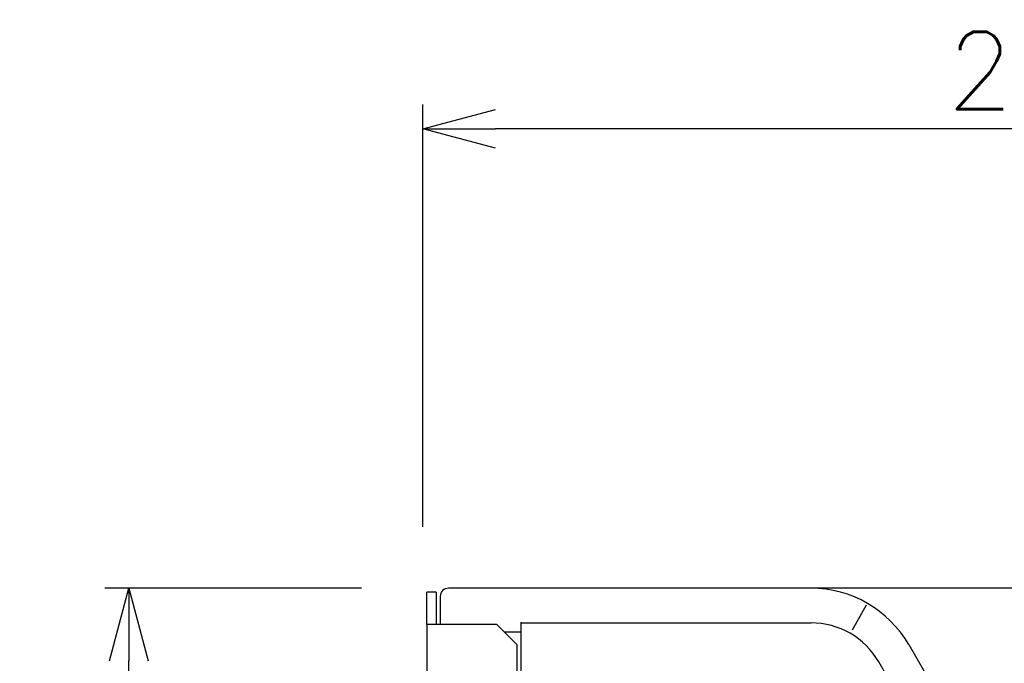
# Model space of a CAD drawing. Header units: millimetres. Extents: x -289 to 305, y -210 to 210.
# Tile 78 of 79: x 141 to 182, y 149 to 176. Entities that reach past the tile are written whole.
import ezdxf

# ---------------------------------------------------------------- set-up
doc = ezdxf.new("R2010")
doc.units = ezdxf.units.MM
doc.linetypes.add('CENTER', pattern=[12, 7.5, -1.5, 1.5, -1.5])
doc.layers.add('VIEW0003', color=7, linetype='Continuous')
doc.styles.get("Standard").update_dxf_attribs({"font": 'ROMANS', "bigfont": 'EXTFONT'})
doc.dimstyles.new('ISO-25', dxfattribs={"dimtxt": 2.5, "dimasz": 2.5, "dimexe": 1.25, "dimexo": 0.625, "dimtad": 1, "dimtxsty": 'Standard', "dimcen": 2.5, "dimadec": 0, "dimazin": 0, "dimtfac": 1, "dimtmove": 0, "dimatfit": 3, "dimfxl": 1, "dimarcsym": 0})

# ---------------------------------------------------------------- blocks, each defined once
blk = doc.blocks.new('DTL0010')
at = {"color": 0, "linetype": 'CENTER'}
for p, q in [((0, 20), (0, -20)), ((20, 0), (-20, 0))]:
    blk.add_line(p, q, dxfattribs=at)
at = {"color": 0, "linetype": 'Continuous'}
blk.add_circle((0, 0), 9, dxfattribs=at)
at = {"color": 0}
blk.add_point((0, 0), dxfattribs=at)
blk = doc.blocks.new('DTL0009')
at = {"color": 0}
for p in [(138, 138), (0, 0), (-138, -138)]:
    blk.add_point(p, dxfattribs=at)
at = {"color": 0, "rotation": 270}
for p in [(-138, 138), (138, 138), (-138, -138), (138, -138)]:
    blk.add_blockref('DTL0010', p, dxfattribs=at)
blk = doc.blocks.new('DTL0005')
at = {"color": 0, "linetype": 'Continuous'}
for p, q in [((270, -156.56), (270, 156.41)), ((173.79, -151.02), (155.88, -120)), ((290, -163), (290, -155.98)), ((270, -156.41), (198.01, -156.41)), ((139.14, -165), (288, -165))]:
    blk.add_line(p, q, dxfattribs=at)
at = {"color": 3, "linetype": 'Continuous'}
for p, q in [((163.33, -115.7), (181.24, -146.72)), ((184.31, -160.76), (187.86, -154.61)), ((270, -154.06), (274.06, -154.06))]:
    blk.add_line(p, q, dxfattribs=at)
blk.add_circle((0, 0), 150.47, dxfattribs=at)
at = {"color": 0, "linetype": 'Continuous'}
for centre, radius, start, end in [((198.01, -137.04), 19.36, 209.9924, 270.0076), ((198.01, -137.04), 27.95, 209.9924, 270.0076), ((288, -163), 2, 270, 0)]:
    blk.add_arc(centre, radius, start, end, dxfattribs=at)
at = {"color": 71}
blk.add_blockref('DTL0009', (0, 0), dxfattribs=at)
blk = doc.blocks.new('DTL0017')
at = {"color": 0, "linetype": 'Continuous'}
for p, q in [((-151, 20), (-156, 15)), ((-151, 20), (151, 20)), ((-155.98, 15), (-155.98, 0)), ((-164, 0), (-155.98, 0)), ((-164, 0), (-164, -2.3)), ((-155.98, -2.3), (-164, -2.3)), ((-155.98, 0), (-155.98, -2.3)), ((-155.98, -2.3), (156, -2.3))]:
    blk.add_line(p, q, dxfattribs=at)
blk = doc.blocks.new('DTL0006')
at = {"color": 211, "rotation": 180}
blk.add_blockref('DTL0005', (0, 0), dxfattribs=at)
at = {"color": 0, "rotation": 270}
blk.add_blockref('DTL0017', (-291, 0), dxfattribs=at)
blk = doc.blocks.new('_OPEN30')
at = {"color": 0, "linetype": 'ByBlock', "lineweight": -2}
for p, q in [((-1, 0.267949), (0, 0)), ((0, 0), (-1, -0.267949)), ((0, 0), (-1, 0))]:
    blk.add_line(p, q, dxfattribs=at)
blk = doc.blocks.new('*D63')
at = {"color": 0, "lineweight": -2}
for p, q in [((158.162, 154.709), (158.162, 172.169)), ((207.212, 171.61), (207.212, 172.169)), ((204.212, 171.169), (161.162, 171.169))]:
    blk.add_line(p, q, dxfattribs=at)
at = {"layer": 'Defpoints', "color": 0}
for p in [(158.162, 171.169), (207.212, 169.07), (158.162, 152.169)]:
    blk.add_point(p, dxfattribs=at)
at = {"color": 0, "lineweight": -2, "xscale": 3, "yscale": 3, "zscale": 3, "rotation": 180}
blk.add_blockref('_OPEN30', (158.162, 171.169), dxfattribs=at)
at = {"color": 0, "lineweight": -2, "xscale": 3, "yscale": 3, "zscale": 3}
blk.add_blockref('_OPEN30', (207.212, 171.169), dxfattribs=at)
at = {"color": 0, "insert": (183.939, 173.584), "char_height": 3.2, "attachment_point": 5}
blk.add_mtext('294', dxfattribs=at)
blk = doc.blocks.new('*D64')
at = {"color": 0, "lineweight": -2}
for p, q in [((155.622, 152.169), (145.003, 152.169)), ((146.003, 100.169), (146.003, 149.169)), ((155.622, 97.169), (145.003, 97.169))]:
    blk.add_line(p, q, dxfattribs=at)
at = {"layer": 'Defpoints', "color": 0}
for p in [(146.002, 152.169), (158.162, 152.169), (158.162, 97.169)]:
    blk.add_point(p, dxfattribs=at)
at = {"color": 0, "lineweight": -2, "xscale": 3, "yscale": 3, "zscale": 3}
for p, rotation in [((146.003, 152.169), 90), ((146.003, 97.169), 270)]:
    blk.add_blockref('_OPEN30', p, dxfattribs=dict(at, rotation=rotation))
at = {"color": 0, "insert": (143.588, 124.67), "char_height": 3.2, "attachment_point": 5, "rotation": 90}
blk.add_mtext('330', dxfattribs=at)

msp = doc.modelspace()

# ---------------------------------------------------------------- block references
at = {"layer": 'VIEW0003', "color": 7, "xscale": 0.166666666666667, "yscale": 0.166666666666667, "zscale": 0.166666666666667}
msp.add_blockref('DTL0006', (207.212, 124.669), dxfattribs=at)

# ---------------------------------------------------------------- dimensions: what is measured, and where the dimension line sits
at = {"layer": 'VIEW0003', "color": 7}
dim = msp.add_linear_dim(base=(158.162, 171.169), p1=(207.212, 169.07), p2=(158.162, 152.169), text='294', dimstyle='ISO-25', override={"dimtxt": 3.2, "dimasz": 3, "dimexe": 1, "dimexo": 2.54, "dimgap": 0.8, "dimtad": 1, "dimtih": 0, "dimtoh": 0, "dimdec": 0, "dimdsep": 46, "dimblk1": 'OPEN30', "dimblk2": 'OPEN30', "dimsah": 1, "dimse1": 0, "dimse2": 0, "dimtmove": 0}, dxfattribs=at)
dim.commit()
dim.dimension.update_dxf_attribs({"geometry": '*D63', "text_midpoint": (183.939, 171.169), "dimtype": 160})
dim = msp.add_linear_dim(base=(146.003, 152.169), p1=(158.162, 97.169), p2=(158.162, 152.169), angle=270, text='330', dimstyle='ISO-25', override={"dimtxt": 3.2, "dimasz": 3, "dimexe": 1, "dimexo": 2.54, "dimgap": 0.8, "dimtad": 1, "dimtih": 0, "dimtoh": 0, "dimdec": 0, "dimdsep": 46, "dimblk1": 'OPEN30', "dimblk2": 'OPEN30', "dimsah": 1, "dimse1": 0, "dimse2": 0, "dimtmove": 0}, dxfattribs=at)
dim.commit()
dim.dimension.update_dxf_attribs({"geometry": '*D64', "text_midpoint": (146.003, 124.67), "dimtype": 160})

doc.saveas('drawing.dxf')
